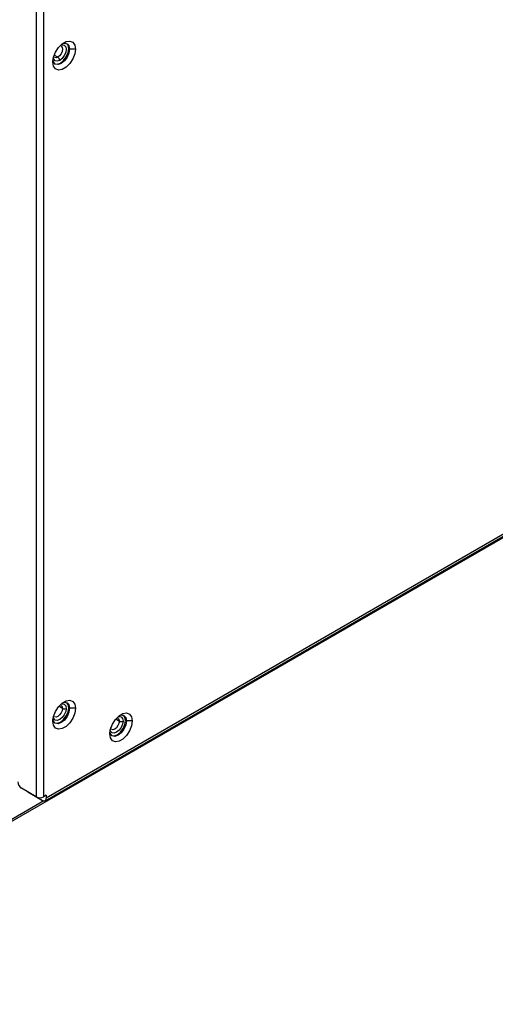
# Model space of a CAD drawing. Header units: millimetres. Extents: x 0 to 1118, y 0 to 864.
# Tile 101 of 256: x 891 to 903, y 607 to 631. Entities that reach past the tile are written whole.
import ezdxf

# ---------------------------------------------------------------- set-up
doc = ezdxf.new("R2010")
doc.units = ezdxf.units.MM

msp = doc.modelspace()

# ---------------------------------------------------------------- linework, layer by layer
at = {"color": 7, "linetype": 'Continuous', "lineweight": 25}
for p, q in [((891.775, 648.7579), (891.775, 612.3134)), ((891.9518, 648.7579), (891.9518, 612.3134)), ((892.5707, 630.2194), (892.553, 630.2296)), ((892.7121, 630.2194), (892.5707, 630.2194)), ((913.3683, 624.6055), (892.0137, 612.2777)), ((891.9878, 612.2205), (913.3424, 624.5482)), ((883.5965, 607.3444), (908.0916, 621.4851)), ((892.5707, 614.4346), (892.553, 614.4448)), ((892.7121, 614.4346), (892.5707, 614.4346)), ((893.9335, 614.1311), (893.9158, 614.1413)), ((894.0749, 614.1311), (893.9335, 614.1311)), ((891.775, 612.3134), (891.4215, 612.5175)), ((891.5717, 612.4308), (891.5697, 612.432)), ((891.5717, 612.4308), (891.9253, 612.2267)), ((892.0137, 612.3492), (891.9518, 612.3134)), ((892.0137, 612.3492), (892.0137, 612.2777))]:
    msp.add_line(p, q, dxfattribs=at)
at = {"color": 8, "linetype": 'Continuous', "lineweight": 25}
for p, q in [((892.2923, 630.0229), (892.2048, 630.0734)), ((892.4028, 614.4295), (892.3153, 614.48)), ((893.6781, 614.1765), (893.7655, 614.126)), ((891.5717, 612.4308), (891.5717, 612.4308)), ((891.9601, 612.2148), (883.6224, 607.4016))]:
    msp.add_line(p, q, dxfattribs=at)
at = {"color": 7, "linetype": 'Continuous', "lineweight": 25, "flags": 128}
for points in [[(892.173, 629.9081), (892.1892, 630.024), (892.236, 630.1446), (892.3077, 630.2555), (892.3957, 630.3433), (892.4894, 630.3973), (892.5773, 630.4111), (892.6491, 630.3831), (892.6959, 630.3164), (892.7121, 630.2194)], [(892.4044, 630.3499), (892.4479, 630.3607), (892.5125, 630.3481), (892.5556, 630.2985), (892.5707, 630.2194)], [(892.553, 630.2296), (892.5379, 630.3087), (892.5033, 630.3527)], [(892.7121, 630.2194), (892.6959, 630.1035), (892.6491, 629.9828), (892.5773, 629.8719), (892.4894, 629.7842), (892.3957, 629.7301), (892.3077, 629.7163), (892.236, 629.7444), (892.1892, 629.811), (892.173, 629.9081)], [(892.5707, 630.2194), (892.5556, 630.1227), (892.5125, 630.0233), (892.4479, 629.9363), (892.3718, 629.8749), (892.2957, 629.8484), (892.2312, 629.861), (892.1881, 629.9106), (892.1757, 629.9536)], [(892.2227, 629.8666), (892.278, 629.8586), (892.3542, 629.8851), (892.4303, 629.9465), (892.4948, 630.0335), (892.5379, 630.1329), (892.553, 630.2296)], [(892.173, 614.1233), (892.1892, 614.2392), (892.236, 614.3599), (892.3077, 614.4708), (892.3957, 614.5585), (892.4894, 614.6126), (892.5773, 614.6264), (892.6491, 614.5983), (892.6959, 614.5317), (892.7121, 614.4346)], [(892.4045, 614.5652), (892.4479, 614.5759), (892.5125, 614.5634), (892.5556, 614.5137), (892.5707, 614.4346)], [(892.553, 614.4448), (892.5379, 614.524), (892.5033, 614.568)], [(892.7121, 614.4346), (892.6959, 614.3187), (892.6491, 614.1981), (892.5773, 614.0872), (892.4894, 613.9994), (892.3957, 613.9454), (892.3077, 613.9316), (892.236, 613.9597), (892.1892, 614.0263), (892.173, 614.1233)], [(892.5707, 614.4346), (892.5556, 614.338), (892.5125, 614.2386), (892.4479, 614.1516), (892.3718, 614.0901), (892.2957, 614.0637), (892.2312, 614.0762), (892.1881, 614.1258), (892.1757, 614.1688)], [(892.2227, 614.0818), (892.278, 614.0739), (892.3542, 614.1003), (892.4303, 614.1618), (892.4948, 614.2488), (892.5379, 614.3482), (892.553, 614.4448)], [(893.5357, 613.8198), (893.552, 613.9357), (893.5988, 614.0563), (893.6705, 614.1672), (893.7585, 614.255), (893.8521, 614.309), (893.9401, 614.3229), (894.0118, 614.2948), (894.0586, 614.2282), (894.0749, 614.1311)], [(893.7723, 614.2635), (893.8107, 614.2724), (893.8752, 614.2598), (893.9183, 614.2102), (893.9335, 614.1311)], [(893.9158, 614.1413), (893.9007, 614.2204), (893.8661, 614.2645)], [(894.0749, 614.1311), (894.0586, 614.0152), (894.0118, 613.8946), (893.9401, 613.7837), (893.8521, 613.6959), (893.7585, 613.6418), (893.6705, 613.628), (893.5988, 613.6561), (893.552, 613.7227), (893.5357, 613.8198)], [(893.9335, 614.1311), (893.9183, 614.0344), (893.8752, 613.9351), (893.8107, 613.848), (893.7346, 613.7866), (893.6585, 613.7602), (893.594, 613.7727), (893.5509, 613.8223), (893.5396, 613.8587)], [(893.5854, 613.7783), (893.6408, 613.7704), (893.7169, 613.7968), (893.793, 613.8582), (893.8575, 613.9453), (893.9007, 614.0447), (893.9158, 614.1413)]]:
    msp.add_lwpolyline(points, dxfattribs=at)
at = {"color": 8, "linetype": 'Continuous', "lineweight": 25, "flags": 128}
for points in [[(892.3701, 630.286), (892.3704, 630.2858), (892.3944, 630.2582), (892.4028, 630.2143), (892.3944, 630.1606), (892.3704, 630.1054), (892.3346, 630.057), (892.2923, 630.0229)], [(892.3321, 630.2839), (892.329, 630.2795), (892.3247, 630.2757)], [(892.3648, 630.3169), (892.3957, 630.3242), (892.4458, 630.3144), (892.4794, 630.2758), (892.4912, 630.2143), (892.4794, 630.1391), (892.4458, 630.0618), (892.3957, 629.9941), (892.3365, 629.9463)], [(892.2923, 630.0229), (892.25, 630.0082), (892.2145, 630.015)], [(892.3365, 629.9463), (892.2773, 629.9258), (892.2271, 629.9355), (892.1936, 629.9741), (892.1844, 630.0045)], [(892.3648, 614.5321), (892.3957, 614.5394), (892.4458, 614.5296), (892.4794, 614.4911), (892.4912, 614.4295)], [(892.3703, 614.5011), (892.3704, 614.501), (892.3944, 614.4735), (892.4028, 614.4295)], [(892.4912, 614.4295), (892.4794, 614.3543), (892.4458, 614.277), (892.3957, 614.2094), (892.3365, 614.1616), (892.2773, 614.141), (892.2271, 614.1508), (892.1936, 614.1894), (892.1844, 614.2197)], [(892.1966, 614.2646), (892.1989, 614.2694), (892.2001, 614.275)], [(892.4028, 614.4295), (892.3944, 614.3758), (892.3704, 614.3206), (892.3346, 614.2723), (892.2923, 614.2381), (892.25, 614.2234), (892.2142, 614.2304)], [(893.7275, 614.2286), (893.7584, 614.2359), (893.8086, 614.2261), (893.8421, 614.1875), (893.8539, 614.126)], [(893.8539, 614.126), (893.8421, 614.0508), (893.8086, 613.9735), (893.7584, 613.9058), (893.6992, 613.8581), (893.6401, 613.8375), (893.5899, 613.8472), (893.5563, 613.8858), (893.5472, 613.9162)], [(893.7655, 614.126), (893.7571, 614.0723), (893.7332, 614.0171), (893.6973, 613.9687), (893.6551, 613.9346), (893.6128, 613.9199), (893.577, 613.9268)], [(893.7331, 614.1976), (893.7332, 614.1975), (893.7571, 614.1699), (893.7655, 614.126)], [(893.5594, 613.961), (893.5617, 613.9659), (893.5628, 613.9715)]]:
    msp.add_lwpolyline(points, dxfattribs=at)
at = {"color": 7, "linetype": 'Continuous', "lineweight": 25}
for centre, radius, start, end in [((892.2405, 629.942), 0.0961, 2.60548, 57.39452), ((892.447, 614.5148), 0.0961, 242.60967, 297.39033), ((893.8097, 614.2113), 0.0961, 242.60967, 297.39033), ((891.525, 612.6794), 0.1921, 182.60548, 237.39452), ((891.8634, 612.484), 0.1921, 242.60967, 297.39033), ((891.9598, 612.269), 0.0546, 230.79671, 9.21404)]:
    msp.add_arc(centre, radius, start, end, dxfattribs=at)

doc.saveas('drawing.dxf')
